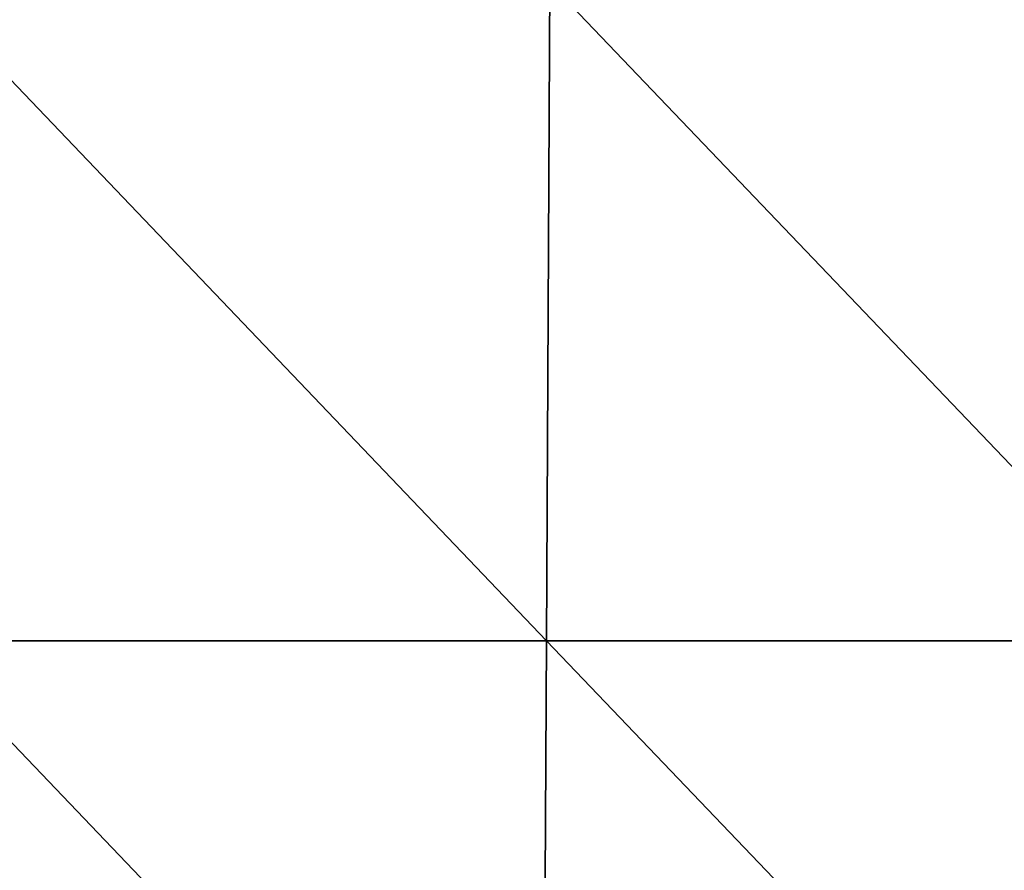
# Model space of a CAD drawing. Header units: millimetres. Extents: x -168 to 168, y -6 to 84.
# Tile 90 of 256: x -87 to -69, y 11 to 27. Entities that reach past the tile are written whole.
import ezdxf

# ---------------------------------------------------------------- set-up
doc = ezdxf.new("R2010")
doc.units = ezdxf.units.MM
doc.header["$LTSCALE"] = 65.185185
doc.layers.add('109', color=7, linetype='CONTINUOUS')
doc.layers.add('110', color=7, linetype='CONTINUOUS')

msp = doc.modelspace()

# ---------------------------------------------------------------- linework, layer by layer
at = {"layer": '109', "linetype": 'CONTINUOUS'}
for points in [[(-89.116, 27.198, -49.763), (-77.301, 14.818, -49.871), (-89.193, 14.818, -49.871), (-89.116, 27.198, -49.763)], [(-89.116, 27.198, -49.763), (-77.234, 27.198, -49.763), (-77.301, 14.818, -49.871), (-89.116, 27.198, -49.763)], [(-77.234, 27.198, -49.763), (-65.408, 14.818, -49.871), (-77.301, 14.818, -49.871), (-77.234, 27.198, -49.763)], [(-77.234, 27.198, -49.763), (-65.352, 27.198, -49.763), (-65.408, 14.818, -49.871), (-77.234, 27.198, -49.763)], [(-77.368, 2.439, -49.979), (-89.271, 2.439, -49.979), (-89.193, 14.818, -49.871), (-77.368, 2.439, -49.979)], [(-77.301, 14.818, -49.871), (-77.368, 2.439, -49.979), (-89.193, 14.818, -49.871), (-77.301, 14.818, -49.871)], [(-65.465, 2.439, -49.979), (-77.368, 2.439, -49.979), (-77.301, 14.818, -49.871), (-65.465, 2.439, -49.979)], [(-65.408, 14.818, -49.871), (-65.465, 2.439, -49.979), (-77.301, 14.818, -49.871), (-65.408, 14.818, -49.871)]]:
    msp.add_3dface(points, dxfattribs=at)
at = {"layer": '110', "linetype": 'CONTINUOUS'}
for points in [[(-89.116, 27.198, 49.763), (-89.193, 14.818, 49.871), (-77.301, 14.818, 49.871), (-89.116, 27.198, 49.763)], [(-77.234, 27.198, 49.763), (-89.116, 27.198, 49.763), (-77.301, 14.818, 49.871), (-77.234, 27.198, 49.763)], [(-77.234, 27.198, 49.763), (-77.301, 14.818, 49.871), (-65.408, 14.818, 49.871), (-77.234, 27.198, 49.763)], [(-65.352, 27.198, 49.763), (-77.234, 27.198, 49.763), (-65.408, 14.818, 49.871), (-65.352, 27.198, 49.763)], [(-89.271, 2.439, 49.979), (-77.368, 2.439, 49.979), (-89.193, 14.818, 49.871), (-89.271, 2.439, 49.979)], [(-89.193, 14.818, 49.871), (-77.368, 2.439, 49.979), (-77.301, 14.818, 49.871), (-89.193, 14.818, 49.871)], [(-77.368, 2.439, 49.979), (-65.465, 2.439, 49.979), (-77.301, 14.818, 49.871), (-77.368, 2.439, 49.979)], [(-77.301, 14.818, 49.871), (-65.465, 2.439, 49.979), (-65.408, 14.818, 49.871), (-77.301, 14.818, 49.871)]]:
    msp.add_3dface(points, dxfattribs=at)

doc.saveas('drawing.dxf')
